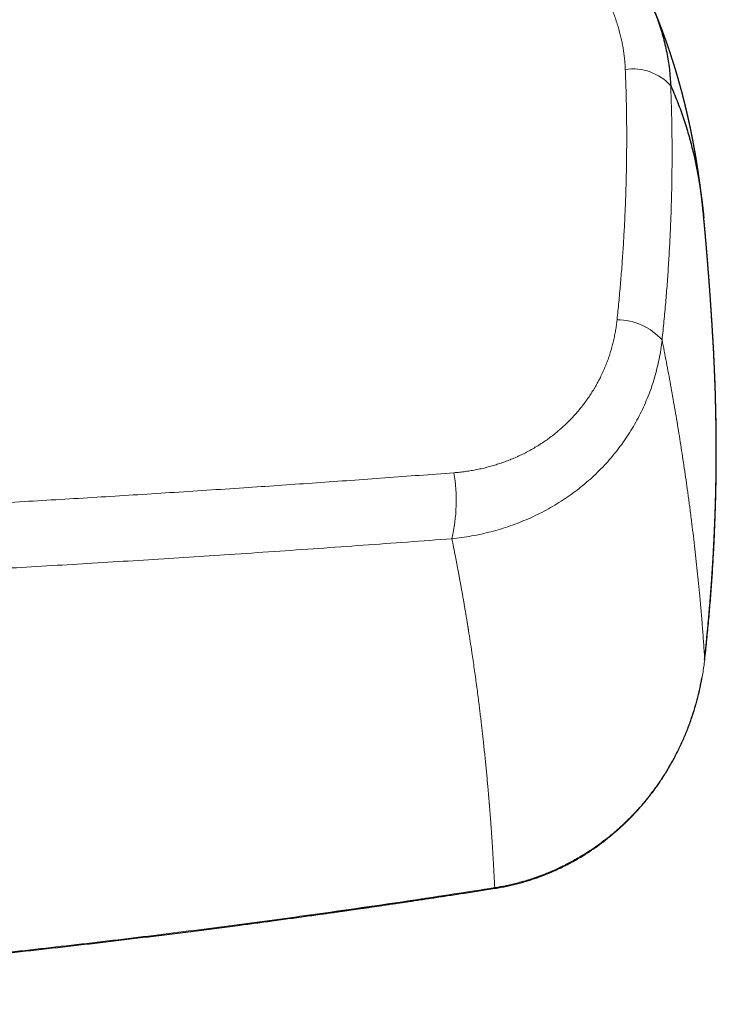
# Model space of a CAD drawing. Header units: millimetres. Extents: x 8 to 736, y 12 to 488.
# Tile 38 of 58: x 442 to 478, y 405 to 456. Entities that reach past the tile are written whole.
import ezdxf

# ---------------------------------------------------------------- set-up
doc = ezdxf.new("R2010")
doc.units = ezdxf.units.MM

msp = doc.modelspace()

# ---------------------------------------------------------------- linework, layer by layer
at = {"color": 7, "linetype": 'Continuous', "lineweight": 30}
msp.add_line((477.371, 446.081), (477.371, 446.08), dxfattribs=at)
at = {"color": 7, "linetype": 'Continuous', "lineweight": 30, "flags": 128}
msp.add_lwpolyline([(477.419, 422.96), (477.42, 422.96), (477.418, 422.96), (477.413, 422.96), (477.413, 422.96)], dxfattribs=at)
at = {"color": 252, "linetype": 'Continuous', "lineweight": 0, "flags": 128}
msp.add_lwpolyline([(466.432, 411.034), (466.435, 411.021), (466.437, 411.011), (466.439, 411.004), (466.44, 411), (466.441, 410.998), (466.441, 410.999)], dxfattribs=at)
at = {"color": 252, "linetype": 'Continuous', "lineweight": 0}
for centre, radius, start, end in [((473.654, 451.195), 2.679, 42.1815, 98.3417), ((472.806, 437.54), 3.209, 42.0573, 89.4974), ((455.626, 431.276), 8.792, 346.9555, 9.6031)]:
    msp.add_arc(centre, radius, start, end, dxfattribs=at)
for points, knots in [([(473.266, 453.846), (473.261, 453.936), (473.252, 454.116), (473.228, 454.386), (473.197, 454.656), (473.157, 454.925), (473.109, 455.195), (473.052, 455.463), (472.986, 455.738), (472.908, 456.02), (472.819, 456.308), (472.721, 456.594), (472.612, 456.878), (472.499, 457.151), (472.38, 457.412), (472.258, 457.662), (472.129, 457.908), (471.992, 458.151), (471.849, 458.39), (471.698, 458.627), (471.534, 458.868), (471.357, 459.112), (471.167, 459.358), (470.968, 459.599), (470.762, 459.833), (470.555, 460.054), (470.348, 460.262), (470.142, 460.458), (469.93, 460.649), (469.712, 460.834), (469.489, 461.014), (469.26, 461.188), (469.02, 461.361), (468.767, 461.531), (468.502, 461.7), (468.231, 461.861), (467.956, 462.014), (467.669, 462.162), (467.373, 462.305), (467.068, 462.441), (466.758, 462.568), (466.445, 462.685), (466.128, 462.793), (465.813, 462.89), (465.501, 462.975), (465.194, 463.051), (464.885, 463.117), (464.575, 463.174), (464.367, 463.205), (464.263, 463.221)], [0, 0, 0, 0, 0.020065, 0.040117, 0.060171, 0.080246, 0.100357, 0.120521, 0.140593, 0.162587, 0.18456, 0.206535, 0.228531, 0.250573, 0.270627, 0.290627, 0.31059, 0.330533, 0.350473, 0.370428, 0.390542, 0.412647, 0.434685, 0.456682, 0.478661, 0.500648, 0.520616, 0.540572, 0.560533, 0.580518, 0.600545, 0.620631, 0.640572, 0.662421, 0.684272, 0.706146, 0.728067, 0.750056, 0.773309, 0.796534, 0.819756, 0.843, 0.866292, 0.889703, 0.911776, 0.93382, 0.955858, 0.977911, 1, 1, 1, 1]), ([(472.834, 440.749), (472.865, 441.056), (472.928, 441.67), (473.011, 442.59), (473.085, 443.51), (473.149, 444.43), (473.204, 445.349), (473.25, 446.267), (473.286, 447.185), (473.314, 448.116), (473.332, 449.061), (473.339, 450.02), (473.337, 450.978), (473.324, 451.935), (473.301, 452.891), (473.277, 453.527), (473.266, 453.846)], [0, 0, 0, 0, 0.070062, 0.140098, 0.210112, 0.280108, 0.350091, 0.420065, 0.490032, 0.559998, 0.633298, 0.706605, 0.779924, 0.85326, 0.926617, 1, 1, 1, 1]), ([(475.64, 452.994), (475.65, 452.717), (475.67, 452.165), (475.692, 451.334), (475.706, 450.503), (475.712, 449.671), (475.71, 448.843), (475.701, 448.02), (475.685, 447.201), (475.661, 446.381), (475.627, 445.509), (475.583, 444.584), (475.525, 443.606), (475.457, 442.628), (475.379, 441.649), (475.29, 440.67), (475.222, 440.016), (475.188, 439.69)], [0, 0, 0, 0, 0.062763, 0.125506, 0.188232, 0.250945, 0.313646, 0.375221, 0.436791, 0.49836, 0.55993, 0.633233, 0.706546, 0.779875, 0.853223, 0.926597, 1, 1, 1, 1]), ([(464.294, 432.742), (464.396, 432.751), (464.599, 432.768), (464.902, 432.805), (465.203, 432.851), (465.502, 432.906), (465.799, 432.97), (466.087, 433.041), (466.366, 433.119), (466.637, 433.203), (466.904, 433.294), (467.168, 433.393), (467.435, 433.502), (467.703, 433.621), (467.972, 433.751), (468.235, 433.889), (468.493, 434.035), (468.747, 434.189), (468.992, 434.348), (469.226, 434.512), (469.451, 434.68), (469.669, 434.854), (469.882, 435.035), (470.093, 435.225), (470.302, 435.427), (470.507, 435.639), (470.705, 435.857), (470.895, 436.082), (471.078, 436.314), (471.249, 436.546), (471.409, 436.778), (471.558, 437.01), (471.699, 437.246), (471.834, 437.487), (471.963, 437.738), (472.086, 437.997), (472.203, 438.265), (472.311, 438.537), (472.41, 438.813), (472.5, 439.093), (472.58, 439.371), (472.649, 439.647), (472.708, 439.919), (472.759, 440.194), (472.802, 440.471), (472.823, 440.656), (472.834, 440.749)], [0, 0, 0, 0, 0.02346, 0.046881, 0.070283, 0.093689, 0.117121, 0.140532, 0.162533, 0.184497, 0.206442, 0.228387, 0.25035, 0.273731, 0.297043, 0.32031, 0.343555, 0.366799, 0.390221, 0.412334, 0.434395, 0.456426, 0.478446, 0.500474, 0.523879, 0.547246, 0.570601, 0.593966, 0.617367, 0.640686, 0.662583, 0.684463, 0.706344, 0.728246, 0.750188, 0.773444, 0.796665, 0.819876, 0.843097, 0.866352, 0.889725, 0.911777, 0.933811, 0.955847, 0.977904, 1, 1, 1, 1]), ([(464.19, 429.291), (464.364, 429.31), (464.711, 429.348), (465.227, 429.431), (465.739, 429.532), (466.245, 429.654), (466.745, 429.795), (467.238, 429.955), (467.724, 430.135), (468.201, 430.334), (468.67, 430.551), (469.128, 430.787), (469.576, 431.042), (470.012, 431.315), (470.436, 431.606), (470.848, 431.914), (471.245, 432.241), (471.628, 432.584), (471.995, 432.943), (472.345, 433.317), (472.676, 433.705), (472.989, 434.106), (473.284, 434.519), (473.559, 434.944), (473.815, 435.38), (474.051, 435.826), (474.267, 436.282), (474.463, 436.747), (474.638, 437.22), (474.792, 437.702), (474.925, 438.19), (475.036, 438.684), (475.126, 439.184), (475.168, 439.521), (475.188, 439.69)], [0, 0, 0, 0, 0.03103, 0.062059, 0.093091, 0.12413, 0.155179, 0.186241, 0.21732, 0.24842, 0.279544, 0.310698, 0.341887, 0.373119, 0.404403, 0.435747, 0.467165, 0.498669, 0.530181, 0.56162, 0.592999, 0.62433, 0.655623, 0.686887, 0.718133, 0.749369, 0.780604, 0.811847, 0.843106, 0.874391, 0.905712, 0.937079, 0.968504, 1, 1, 1, 1]), ([(475.188, 439.69), (475.226, 439.496), (475.303, 439.107), (475.415, 438.523), (475.525, 437.934), (475.634, 437.34), (475.741, 436.745), (475.844, 436.149), (475.946, 435.553), (476.045, 434.952), (476.142, 434.348), (476.237, 433.739), (476.33, 433.127), (476.42, 432.511), (476.486, 432.048), (476.529, 431.738), (476.551, 431.582), (476.572, 431.425), (476.593, 431.268), (476.614, 431.114), (476.634, 430.966), (476.679, 430.619), (476.745, 430.103), (476.829, 429.415), (476.906, 428.76), (476.979, 428.102), (477.049, 427.442), (477.115, 426.779), (477.181, 426.075), (477.247, 425.328), (477.31, 424.54), (477.368, 423.749), (477.402, 423.224), (477.419, 422.96)], [0, 0, 0, 0, 0.032325, 0.065075, 0.09825, 0.131849, 0.165872, 0.199698, 0.233932, 0.268572, 0.303619, 0.339072, 0.374929, 0.411191, 0.447858, 0.45714, 0.466448, 0.475781, 0.48514, 0.494524, 0.503418, 0.511612, 0.55699, 0.596474, 0.636343, 0.676597, 0.717236, 0.758258, 0.799664, 0.848954, 0.898774, 0.949123, 1, 1, 1, 1]), ([(415.748, 430.04), (416.39, 430.062), (417.674, 430.105), (419.603, 430.175), (421.536, 430.249), (423.475, 430.327), (425.419, 430.408), (427.367, 430.494), (429.338, 430.583), (431.332, 430.678), (433.348, 430.777), (435.139, 430.869), (436.705, 430.951), (437.99, 431.02), (438.881, 431.069), (439.378, 431.096), (439.532, 431.105), (439.687, 431.114), (439.842, 431.122), (439.997, 431.131), (440.731, 431.172), (442.047, 431.247), (443.947, 431.359), (445.853, 431.474), (447.766, 431.593), (449.686, 431.715), (451.612, 431.841), (453.492, 431.966), (455.323, 432.091), (457.107, 432.216), (458.896, 432.343), (460.691, 432.473), (462.491, 432.606), (463.692, 432.697), (464.294, 432.742)], [0, 0, 0, 0, 0.039269, 0.078661, 0.118177, 0.157818, 0.197585, 0.23748, 0.277504, 0.318731, 0.360097, 0.401603, 0.429074, 0.456608, 0.48089, 0.484073, 0.487257, 0.490442, 0.493628, 0.496815, 0.500002, 0.53898, 0.578131, 0.617456, 0.656957, 0.696635, 0.736492, 0.776528, 0.813387, 0.850399, 0.887565, 0.924887, 0.962365, 1, 1, 1, 1]), ([(403.518, 426.277), (404.237, 426.292), (405.674, 426.324), (407.829, 426.376), (409.982, 426.434), (412.132, 426.495), (414.269, 426.561), (416.39, 426.631), (418.497, 426.705), (420.603, 426.783), (422.72, 426.865), (424.851, 426.953), (426.993, 427.045), (429.134, 427.141), (431.273, 427.242), (433.41, 427.346), (435.546, 427.455), (437.679, 427.568), (439.811, 427.684), (441.941, 427.805), (444.068, 427.929), (446.194, 428.057), (448.319, 428.189), (450.441, 428.324), (452.632, 428.468), (454.892, 428.62), (457.22, 428.782), (459.546, 428.947), (461.87, 429.117), (463.417, 429.233), (464.19, 429.291)], [0, 0, 0, 0, 0.03521, 0.070403, 0.10558, 0.140743, 0.175893, 0.210403, 0.244903, 0.279394, 0.313877, 0.349056, 0.384229, 0.419397, 0.454562, 0.489724, 0.524885, 0.560045, 0.595206, 0.63037, 0.665537, 0.700708, 0.735885, 0.771068, 0.80626, 0.84498, 0.883713, 0.92246, 0.961222, 1, 1, 1, 1]), ([(464.19, 429.291), (464.202, 429.233), (464.227, 429.114), (464.263, 428.935), (464.299, 428.753), (464.336, 428.567), (464.373, 428.38), (464.409, 428.19), (464.446, 427.999), (464.483, 427.804), (464.521, 427.606), (464.559, 427.403), (464.597, 427.195), (464.636, 426.985), (464.675, 426.771), (464.713, 426.554), (464.752, 426.335), (464.791, 426.114), (464.83, 425.891), (464.868, 425.667), (464.907, 425.44), (464.943, 425.219), (464.979, 425.006), (465.004, 424.853), (465.02, 424.753), (465.027, 424.706), (465.035, 424.659), (465.043, 424.612), (465.05, 424.566), (465.057, 424.522), (465.092, 424.304), (465.153, 423.911), (465.254, 423.246), (465.365, 422.487), (465.482, 421.636), (465.563, 421.018), (465.612, 420.63), (465.631, 420.471), (465.651, 420.312), (465.67, 420.153), (465.69, 419.993), (465.709, 419.83), (465.734, 419.618), (465.764, 419.36), (465.798, 419.058), (465.833, 418.735), (465.87, 418.392), (465.908, 418.029), (465.945, 417.671), (465.98, 417.317), (466.013, 416.968), (466.045, 416.622), (466.075, 416.297), (466.102, 415.99), (466.125, 415.714), (466.141, 415.525), (466.149, 415.424), (466.151, 415.399), (466.153, 415.378), (466.155, 415.359), (466.156, 415.34), (466.158, 415.32), (466.161, 415.285), (466.165, 415.234), (466.17, 415.165), (466.176, 415.094), (466.182, 415.019), (466.188, 414.942), (466.194, 414.862), (466.2, 414.78), (466.207, 414.696), (466.214, 414.605), (466.221, 414.51), (466.228, 414.408), (466.236, 414.304), (466.244, 414.196), (466.252, 414.084), (466.26, 413.972), (466.268, 413.859), (466.275, 413.745), (466.283, 413.628), (466.291, 413.508), (466.299, 413.397), (466.305, 413.296), (466.311, 413.208), (466.317, 413.121), (466.322, 413.037), (466.327, 412.954), (466.332, 412.872), (466.338, 412.77), (466.346, 412.649), (466.354, 412.509), (466.362, 412.374), (466.369, 412.244), (466.376, 412.119), (466.383, 411.998), (466.389, 411.88), (466.395, 411.767), (466.401, 411.657), (466.407, 411.554), (466.412, 411.457), (466.416, 411.366), (466.421, 411.279), (466.425, 411.194), (466.429, 411.113), (466.431, 411.06), (466.432, 411.034)], [0, 0, 0, 0, 0.0091421, 0.0184568, 0.0279442, 0.0376042, 0.0474368, 0.057262, 0.0672536, 0.0774118, 0.0877365, 0.0984436, 0.1093242, 0.1203781, 0.1316054, 0.1430062, 0.1545803, 0.1663279, 0.1780089, 0.1898564, 0.2018704, 0.2140511, 0.2249079, 0.2358937, 0.2383777, 0.2408681, 0.243365, 0.2458685, 0.2483784, 0.2507609, 0.2528978, 0.2832507, 0.3136038, 0.359594, 0.4055855, 0.451579, 0.4602523, 0.4689258, 0.4775993, 0.4862729, 0.4949466, 0.5038422, 0.5130205, 0.52975, 0.5463535, 0.5628312, 0.5830832, 0.6031419, 0.6230072, 0.6426791, 0.6621578, 0.6814432, 0.7005355, 0.7168455, 0.7330119, 0.7471195, 0.7486961, 0.7501767, 0.7512342, 0.7523087, 0.7534003, 0.7545088, 0.7556344, 0.7593289, 0.7631957, 0.7672347, 0.7714459, 0.7758294, 0.7803022, 0.7849412, 0.7897463, 0.7947175, 0.8002724, 0.8060212, 0.8119636, 0.8180998, 0.8244298, 0.8309535, 0.8372819, 0.8437825, 0.8504554, 0.8573005, 0.8643179, 0.8694358, 0.8746416, 0.8795432, 0.8843552, 0.8891007, 0.8937795, 0.8983917, 0.9066744, 0.9147332, 0.9225681, 0.9299842, 0.9371879, 0.9441791, 0.9509579, 0.9575243, 0.9638782, 0.9700196, 0.9754627, 0.9807272, 0.9858132, 0.9907206, 0.9954496, 1, 1, 1, 1]), ([(477.419, 422.96), (477.388, 422.721), (477.327, 422.241), (477.19, 421.53), (477.019, 420.826), (476.813, 420.132), (476.571, 419.45), (476.296, 418.781), (475.987, 418.127), (475.644, 417.49), (475.269, 416.872), (474.862, 416.273), (474.423, 415.697), (473.953, 415.145), (473.452, 414.619), (472.923, 414.122), (472.367, 413.655), (471.786, 413.219), (471.181, 412.816), (470.585, 412.464), (470.001, 412.16), (469.434, 411.899), (468.855, 411.666), (468.264, 411.461), (467.663, 411.286), (467.052, 411.14), (466.639, 411.069), (466.432, 411.034)], [0, 0, 0, 0, 0.041614, 0.083202, 0.124767, 0.166312, 0.207839, 0.249351, 0.290854, 0.332352, 0.373856, 0.41538, 0.456941, 0.498562, 0.540222, 0.581886, 0.623558, 0.66524, 0.706936, 0.74865, 0.784425, 0.820224, 0.856057, 0.891934, 0.92787, 0.963884, 1, 1, 1, 1]), ([(466.432, 411.034), (465.718, 410.922), (464.288, 410.699), (462.143, 410.376), (459.996, 410.061), (457.849, 409.755), (455.714, 409.459), (453.591, 409.173), (451.479, 408.898), (449.367, 408.631), (447.24, 408.37), (445.098, 408.116), (442.94, 407.87), (440.782, 407.632), (438.622, 407.402), (436.462, 407.182), (434.301, 406.97), (432.139, 406.767), (429.977, 406.572), (427.813, 406.386), (425.649, 406.209), (423.484, 406.04), (421.318, 405.881), (419.152, 405.73), (416.912, 405.582), (414.599, 405.44), (412.213, 405.304), (409.826, 405.178), (407.438, 405.063), (405.845, 404.994), (405.049, 404.96)], [0, 0, 0, 0, 0.035167, 0.070325, 0.105476, 0.14062, 0.175758, 0.210262, 0.244762, 0.279256, 0.313747, 0.348938, 0.384126, 0.419311, 0.454494, 0.489676, 0.524857, 0.560038, 0.595219, 0.6304, 0.665584, 0.700769, 0.735956, 0.771147, 0.806341, 0.84506, 0.883784, 0.922515, 0.961254, 1, 1, 1, 1])]:
    msp.add_open_spline(points, degree=3, knots=knots, dxfattribs=at)
at = {"color": 7, "linetype": 'Continuous', "lineweight": 30}
for points, knots in [([(477.371, 446.083), (477.37, 446.092), (477.368, 446.11), (477.366, 446.133), (477.364, 446.154), (477.362, 446.17), (477.361, 446.184), (477.36, 446.196), (477.359, 446.207), (477.358, 446.217), (477.357, 446.227), (477.356, 446.239), (477.354, 446.253), (477.353, 446.266), (477.352, 446.278), (477.351, 446.288), (477.35, 446.298), (477.349, 446.31), (477.347, 446.326), (477.345, 446.344), (477.344, 446.364), (477.342, 446.381), (477.34, 446.397), (477.339, 446.411), (477.337, 446.426), (477.336, 446.441), (477.334, 446.455), (477.333, 446.468), (477.332, 446.479), (477.331, 446.489), (477.33, 446.498), (477.329, 446.508), (477.328, 446.519), (477.326, 446.533), (477.325, 446.547), (477.323, 446.561), (477.322, 446.572), (477.321, 446.582), (477.32, 446.592), (477.319, 446.603), (477.318, 446.617), (477.316, 446.632), (477.314, 446.649), (477.312, 446.666), (477.311, 446.682), (477.309, 446.697), (477.307, 446.712), (477.306, 446.729), (477.304, 446.746), (477.302, 446.763), (477.301, 446.776), (477.299, 446.787), (477.298, 446.798), (477.297, 446.811), (477.295, 446.826), (477.294, 446.84), (477.292, 446.853), (477.291, 446.863), (477.29, 446.872), (477.289, 446.883), (477.287, 446.895), (477.286, 446.909), (477.284, 446.925), (477.282, 446.939), (477.281, 446.955), (477.279, 446.972), (477.277, 446.989), (477.275, 447.008), (477.272, 447.027), (477.27, 447.047), (477.268, 447.066), (477.266, 447.083), (477.264, 447.097), (477.263, 447.11), (477.261, 447.122), (477.26, 447.134), (477.259, 447.146), (477.257, 447.159), (477.255, 447.174), (477.254, 447.189), (477.252, 447.202), (477.251, 447.215), (477.249, 447.227), (477.247, 447.24), (477.246, 447.255), (477.244, 447.27), (477.242, 447.285), (477.24, 447.299), (477.239, 447.311), (477.238, 447.32), (477.237, 447.329), (477.236, 447.339), (477.234, 447.351), (477.232, 447.365), (477.231, 447.38), (477.229, 447.395), (477.226, 447.414), (477.223, 447.438), (477.22, 447.469), (477.216, 447.5), (477.212, 447.531), (477.208, 447.558), (477.205, 447.583), (477.202, 447.606), (477.199, 447.627), (477.197, 447.647), (477.194, 447.667), (477.192, 447.688), (477.189, 447.709), (477.186, 447.731), (477.183, 447.751), (477.181, 447.77), (477.179, 447.787), (477.177, 447.803), (477.174, 447.82), (477.172, 447.838), (477.17, 447.855), (477.167, 447.871), (477.166, 447.884), (477.164, 447.894), (477.163, 447.905), (477.161, 447.917), (477.159, 447.933), (477.157, 447.949), (477.154, 447.967), (477.152, 447.985), (477.15, 448.002), (477.147, 448.019), (477.145, 448.036), (477.142, 448.055), (477.14, 448.074), (477.137, 448.093), (477.135, 448.11), (477.133, 448.124), (477.131, 448.135), (477.13, 448.144), (477.128, 448.154), (477.127, 448.165), (477.125, 448.18), (477.122, 448.198), (477.12, 448.215), (477.117, 448.231), (477.115, 448.246), (477.113, 448.262), (477.111, 448.278), (477.108, 448.294), (477.106, 448.309), (477.104, 448.323), (477.103, 448.334), (477.101, 448.344), (477.1, 448.352), (477.098, 448.362), (477.097, 448.374), (477.095, 448.389), (477.092, 448.404), (477.09, 448.423), (477.086, 448.445), (477.083, 448.47), (477.079, 448.496), (477.075, 448.523), (477.071, 448.549), (477.067, 448.573), (477.064, 448.595), (477.061, 448.615), (477.058, 448.635), (477.055, 448.654), (477.052, 448.674), (477.049, 448.69), (477.047, 448.703), (477.046, 448.714), (477.044, 448.727), (477.041, 448.741), (477.039, 448.756), (477.037, 448.771), (477.035, 448.783), (477.033, 448.793), (477.032, 448.801), (477.031, 448.81), (477.029, 448.819), (477.027, 448.831), (477.025, 448.845), (477.023, 448.86), (477.02, 448.875), (477.018, 448.889), (477.016, 448.902), (477.014, 448.916), (477.011, 448.931), (477.009, 448.948), (477.006, 448.965), (477.003, 448.985), (476.999, 449.005), (476.996, 449.025), (476.993, 449.045), (476.99, 449.064), (476.987, 449.083), (476.983, 449.103), (476.98, 449.121), (476.978, 449.137), (476.975, 449.153), (476.972, 449.17), (476.969, 449.189), (476.966, 449.21), (476.962, 449.23), (476.959, 449.248), (476.956, 449.265), (476.954, 449.281), (476.951, 449.297), (476.948, 449.314), (476.945, 449.33), (476.943, 449.345), (476.941, 449.357), (476.939, 449.366), (476.937, 449.375), (476.936, 449.386), (476.933, 449.399), (476.93, 449.416), (476.927, 449.437), (476.923, 449.458), (476.92, 449.476), (476.916, 449.496), (476.912, 449.52), (476.908, 449.544), (476.904, 449.566), (476.901, 449.585), (476.897, 449.605), (476.893, 449.627), (476.889, 449.651), (476.885, 449.674), (476.881, 449.694), (476.878, 449.712), (476.875, 449.731), (476.871, 449.752), (476.868, 449.771), (476.865, 449.787), (476.863, 449.798), (476.861, 449.808), (476.859, 449.816), (476.858, 449.825), (476.856, 449.836), (476.853, 449.849), (476.85, 449.865), (476.847, 449.882), (476.844, 449.9), (476.841, 449.915), (476.838, 449.929), (476.836, 449.943), (476.833, 449.957), (476.827, 449.991), (476.82, 450.025), (476.814, 450.06), (476.811, 450.077), (476.807, 450.095), (476.804, 450.112), (476.801, 450.128), (476.798, 450.141), (476.796, 450.151), (476.795, 450.16), (476.793, 450.17), (476.79, 450.182), (476.788, 450.195), (476.785, 450.211), (476.781, 450.228), (476.778, 450.245), (476.775, 450.26), (476.772, 450.275), (476.769, 450.292), (476.765, 450.31), (476.761, 450.331), (476.757, 450.351), (476.753, 450.372), (476.749, 450.391), (476.745, 450.411), (476.741, 450.434), (476.736, 450.459), (476.732, 450.48), (476.728, 450.495), (476.726, 450.507), (476.723, 450.521), (476.72, 450.537), (476.716, 450.555), (476.713, 450.572), (476.71, 450.586), (476.708, 450.597), (476.706, 450.607), (476.703, 450.618), (476.701, 450.631), (476.697, 450.648), (476.694, 450.666), (476.69, 450.686), (476.686, 450.703), (476.683, 450.72), (476.679, 450.739), (476.674, 450.76), (476.669, 450.782), (476.665, 450.804), (476.661, 450.823), (476.657, 450.84), (476.655, 450.853), (476.652, 450.865), (476.649, 450.878), (476.646, 450.895), (476.642, 450.913), (476.638, 450.93), (476.635, 450.944), (476.632, 450.957), (476.63, 450.97), (476.627, 450.984), (476.623, 450.999), (476.62, 451.014), (476.617, 451.027), (476.615, 451.038), (476.613, 451.047), (476.611, 451.056), (476.609, 451.066), (476.606, 451.078), (476.603, 451.092), (476.6, 451.108), (476.596, 451.124), (476.593, 451.14), (476.589, 451.157), (476.586, 451.173), (476.582, 451.19), (476.578, 451.207), (476.574, 451.224), (476.571, 451.239), (476.568, 451.253), (476.565, 451.267), (476.561, 451.282), (476.557, 451.299), (476.553, 451.317), (476.549, 451.335), (476.546, 451.351), (476.543, 451.364), (476.54, 451.375), (476.538, 451.384), (476.536, 451.393), (476.534, 451.404), (476.531, 451.418), (476.527, 451.434), (476.523, 451.45), (476.52, 451.465), (476.517, 451.479), (476.514, 451.492), (476.511, 451.505), (476.507, 451.519), (476.504, 451.535), (476.5, 451.55), (476.497, 451.564), (476.494, 451.576), (476.492, 451.587), (476.489, 451.599), (476.486, 451.612), (476.482, 451.626), (476.479, 451.639), (476.477, 451.651), (476.474, 451.661), (476.472, 451.67), (476.47, 451.681), (476.467, 451.694), (476.463, 451.708), (476.46, 451.722), (476.457, 451.735), (476.454, 451.749), (476.45, 451.763), (476.447, 451.778), (476.443, 451.792), (476.44, 451.807), (476.436, 451.822), (476.432, 451.838), (476.428, 451.857), (476.422, 451.879), (476.416, 451.904), (476.411, 451.928), (476.405, 451.949), (476.401, 451.969), (476.396, 451.986), (476.392, 452.002), (476.389, 452.017), (476.386, 452.03), (476.382, 452.044), (476.378, 452.06), (476.374, 452.079), (476.368, 452.1), (476.363, 452.121), (476.358, 452.14), (476.354, 452.156), (476.351, 452.17), (476.348, 452.183), (476.343, 452.202), (476.336, 452.228), (476.329, 452.258), (476.321, 452.288), (476.314, 452.315), (476.308, 452.342), (476.301, 452.367), (476.295, 452.39), (476.289, 452.413), (476.283, 452.437), (476.277, 452.461), (476.271, 452.486), (476.264, 452.511), (476.257, 452.538), (476.249, 452.568), (476.241, 452.6), (476.232, 452.633), (476.224, 452.663), (476.217, 452.689), (476.212, 452.71), (476.207, 452.729), (476.202, 452.747), (476.197, 452.765), (476.192, 452.782), (476.187, 452.8), (476.183, 452.817), (476.178, 452.836), (476.172, 452.856), (476.166, 452.878), (476.16, 452.902), (476.153, 452.928), (476.145, 452.956), (476.137, 452.985), (476.129, 453.016), (476.121, 453.043), (476.114, 453.069), (476.108, 453.091), (476.102, 453.112), (476.096, 453.132), (476.091, 453.151), (476.085, 453.171), (476.079, 453.195), (476.071, 453.223), (476.061, 453.255), (476.052, 453.287), (476.044, 453.318), (476.035, 453.346), (476.028, 453.373), (476.021, 453.397), (476.014, 453.42), (476.008, 453.441), (476.002, 453.463), (475.995, 453.486), (475.988, 453.51), (475.981, 453.536), (475.973, 453.563), (475.964, 453.593), (475.954, 453.625), (475.945, 453.656), (475.936, 453.686), (475.928, 453.714), (475.919, 453.742), (475.91, 453.773), (475.9, 453.805), (475.89, 453.84), (475.88, 453.874), (475.869, 453.907), (475.86, 453.938), (475.851, 453.967), (475.842, 453.997), (475.832, 454.029), (475.821, 454.064), (475.81, 454.099), (475.799, 454.136), (475.788, 454.171), (475.777, 454.205), (475.767, 454.236), (475.757, 454.267), (475.748, 454.296), (475.74, 454.323), (475.731, 454.348), (475.723, 454.376), (475.713, 454.407), (475.701, 454.442), (475.69, 454.478), (475.678, 454.514), (475.667, 454.549), (475.656, 454.58), (475.647, 454.61), (475.637, 454.638), (475.629, 454.664), (475.62, 454.689), (475.612, 454.714), (475.603, 454.74), (475.594, 454.768), (475.584, 454.797), (475.574, 454.827), (475.563, 454.861), (475.55, 454.897), (475.538, 454.934), (475.526, 454.969), (475.515, 455.001), (475.505, 455.031), (475.494, 455.061), (475.484, 455.091), (475.474, 455.12), (475.464, 455.149), (475.454, 455.178), (475.443, 455.208), (475.432, 455.239), (475.421, 455.272), (475.409, 455.305), (475.397, 455.339), (475.387, 455.368), (475.378, 455.393), (475.37, 455.414), (475.363, 455.435), (475.355, 455.456), (475.347, 455.479), (475.338, 455.504), (475.328, 455.53), (475.318, 455.558), (475.307, 455.588), (475.296, 455.618), (475.286, 455.646), (475.277, 455.672), (475.267, 455.696), (475.259, 455.72), (475.251, 455.741), (475.244, 455.76), (475.238, 455.775), (475.232, 455.791), (475.226, 455.809), (475.218, 455.83), (475.21, 455.852), (475.201, 455.876), (475.19, 455.903), (475.179, 455.933), (475.168, 455.964), (475.157, 455.99), (475.148, 456.014), (475.139, 456.038), (475.13, 456.062), (475.121, 456.086), (475.111, 456.112), (475.1, 456.141), (475.088, 456.171), (475.076, 456.203), (475.062, 456.238), (475.049, 456.273), (475.035, 456.307), (475.023, 456.339), (475.011, 456.37), (474.999, 456.399), (474.987, 456.428), (474.976, 456.458), (474.964, 456.487), (474.953, 456.515), (474.941, 456.544), (474.929, 456.574), (474.917, 456.605), (474.905, 456.634), (474.893, 456.662), (474.883, 456.688), (474.873, 456.711), (474.864, 456.734), (474.854, 456.758), (474.845, 456.781), (474.836, 456.803), (474.826, 456.827), (474.815, 456.852), (474.804, 456.879), (474.793, 456.906), (474.782, 456.934), (474.77, 456.961), (474.759, 456.988), (474.748, 457.015), (474.736, 457.041), (474.725, 457.067), (474.715, 457.093), (474.704, 457.119), (474.692, 457.145), (474.681, 457.172), (474.669, 457.2), (474.657, 457.228), (474.645, 457.256), (474.634, 457.282), (474.622, 457.308), (474.611, 457.334), (474.601, 457.358), (474.591, 457.38), (474.582, 457.401), (474.572, 457.423), (474.563, 457.444), (474.555, 457.463), (474.548, 457.478), (474.543, 457.49), (474.537, 457.504), (474.53, 457.519), (474.522, 457.536), (474.514, 457.554), (474.505, 457.574), (474.499, 457.589), (474.496, 457.596)], [0, 0, 0, 0, 0.00184, 0.003524, 0.005051, 0.006424, 0.007629, 0.008656, 0.009506, 0.01027, 0.011116, 0.01213, 0.013311, 0.014489, 0.015488, 0.016307, 0.016952, 0.017972, 0.019301, 0.020938, 0.022624, 0.024111, 0.025376, 0.026481, 0.027702, 0.0291, 0.030227, 0.031335, 0.0323, 0.033121, 0.033804, 0.034554, 0.03547, 0.036672, 0.038012, 0.039175, 0.04012, 0.040851, 0.041613, 0.042565, 0.043707, 0.045038, 0.046366, 0.047919, 0.04926, 0.050422, 0.051665, 0.053092, 0.054681, 0.056104, 0.057246, 0.057989, 0.058884, 0.059982, 0.061282, 0.062557, 0.063615, 0.064454, 0.06515, 0.066004, 0.067049, 0.06826, 0.069606, 0.070871, 0.072029, 0.07358, 0.074975, 0.076506, 0.078186, 0.079886, 0.081571, 0.082884, 0.084114, 0.085222, 0.086209, 0.087092, 0.088124, 0.089255, 0.090559, 0.091821, 0.092958, 0.093973, 0.095001, 0.096085, 0.097279, 0.098583, 0.099944, 0.101129, 0.102113, 0.102895, 0.103546, 0.104365, 0.105385, 0.106583, 0.107928, 0.109194, 0.110354, 0.112643, 0.115159, 0.11817, 0.120718, 0.122835, 0.124967, 0.127112, 0.128712, 0.130306, 0.131977, 0.13374, 0.135714, 0.13743, 0.139211, 0.140783, 0.14213, 0.143553, 0.144904, 0.146407, 0.147991, 0.149338, 0.150411, 0.151214, 0.152035, 0.153101, 0.154412, 0.155915, 0.157326, 0.158946, 0.160344, 0.161696, 0.163187, 0.164791, 0.166405, 0.168017, 0.169609, 0.170634, 0.17156, 0.172387, 0.173116, 0.173918, 0.175249, 0.176881, 0.178449, 0.179752, 0.180928, 0.182245, 0.183735, 0.185027, 0.186357, 0.18751, 0.188468, 0.189246, 0.1899, 0.190727, 0.191756, 0.192987, 0.194359, 0.195642, 0.197865, 0.199777, 0.202031, 0.204492, 0.206726, 0.208733, 0.210567, 0.212253, 0.213838, 0.215567, 0.21723, 0.218782, 0.219596, 0.22054, 0.221621, 0.222839, 0.224193, 0.225543, 0.226551, 0.227349, 0.227973, 0.228669, 0.229488, 0.230431, 0.231699, 0.233039, 0.234275, 0.235405, 0.236611, 0.237711, 0.238956, 0.240388, 0.241951, 0.243408, 0.245378, 0.247074, 0.248717, 0.250342, 0.251969, 0.253617, 0.255265, 0.256548, 0.257829, 0.259255, 0.260895, 0.262749, 0.264531, 0.266042, 0.267347, 0.268808, 0.270128, 0.271582, 0.27306, 0.274331, 0.275387, 0.276066, 0.276758, 0.277659, 0.278772, 0.280045, 0.282167, 0.283942, 0.285412, 0.286855, 0.289167, 0.291455, 0.293061, 0.294685, 0.296334, 0.298205, 0.300395, 0.302369, 0.304081, 0.305513, 0.307053, 0.308837, 0.310846, 0.311954, 0.312926, 0.313761, 0.314461, 0.315146, 0.316039, 0.317145, 0.31842, 0.320146, 0.321657, 0.322954, 0.324112, 0.325268, 0.326426, 0.327586, 0.333978, 0.335196, 0.336632, 0.338303, 0.33978, 0.341194, 0.34231, 0.343057, 0.343776, 0.344645, 0.345663, 0.34683, 0.348091, 0.349707, 0.351143, 0.3524, 0.35364, 0.355081, 0.356715, 0.358316, 0.360301, 0.362043, 0.363658, 0.365183, 0.36722, 0.369485, 0.371626, 0.372559, 0.373531, 0.374713, 0.376107, 0.377715, 0.379237, 0.380465, 0.381378, 0.382138, 0.383067, 0.384173, 0.385457, 0.387313, 0.388966, 0.390409, 0.391701, 0.39341, 0.395331, 0.397238, 0.399071, 0.400799, 0.402304, 0.403295, 0.40421, 0.40537, 0.406821, 0.408474, 0.409928, 0.411182, 0.412173, 0.413274, 0.414486, 0.415808, 0.417159, 0.41832, 0.41928, 0.420038, 0.420698, 0.421543, 0.422589, 0.423837, 0.425209, 0.426484, 0.428057, 0.42942, 0.430733, 0.432196, 0.433803, 0.435252, 0.436489, 0.437662, 0.438901, 0.440181, 0.441568, 0.443149, 0.444928, 0.44621, 0.447353, 0.448283, 0.449002, 0.449734, 0.450615, 0.451845, 0.45328, 0.454716, 0.456008, 0.457242, 0.458308, 0.459381, 0.460608, 0.461988, 0.463442, 0.464621, 0.465591, 0.466416, 0.467436, 0.4687, 0.469928, 0.471086, 0.472089, 0.472937, 0.47368, 0.474605, 0.475688, 0.476967, 0.478225, 0.479368, 0.480398, 0.481826, 0.483052, 0.484292, 0.485554, 0.486849, 0.48823, 0.489703, 0.491816, 0.493985, 0.496046, 0.498026, 0.499526, 0.501117, 0.502553, 0.503769, 0.504865, 0.506018, 0.507456, 0.509019, 0.510806, 0.512825, 0.514455, 0.515847, 0.517004, 0.518134, 0.519349, 0.521979, 0.524879, 0.527227, 0.529679, 0.532008, 0.53416, 0.536146, 0.538053, 0.540223, 0.542329, 0.54443, 0.546574, 0.54897, 0.551597, 0.554378, 0.557261, 0.560156, 0.562197, 0.56401, 0.565632, 0.567211, 0.568762, 0.570288, 0.571813, 0.573341, 0.574883, 0.576613, 0.578555, 0.580739, 0.583007, 0.585243, 0.588091, 0.59075, 0.593133, 0.595293, 0.597433, 0.599115, 0.600804, 0.602502, 0.604218, 0.606083, 0.608741, 0.611646, 0.614464, 0.617148, 0.619665, 0.621989, 0.624151, 0.626028, 0.627908, 0.629837, 0.631828, 0.633896, 0.636134, 0.638556, 0.64109, 0.644092, 0.646867, 0.649464, 0.651902, 0.654261, 0.656945, 0.659771, 0.662795, 0.666088, 0.668883, 0.671628, 0.67416, 0.676496, 0.679661, 0.682677, 0.685686, 0.688882, 0.692369, 0.69505, 0.697893, 0.70068, 0.703232, 0.705575, 0.707828, 0.710005, 0.712954, 0.715951, 0.719205, 0.722744, 0.725503, 0.728354, 0.731016, 0.733455, 0.735755, 0.737973, 0.740124, 0.742485, 0.744884, 0.747428, 0.750128, 0.75303, 0.756496, 0.759823, 0.762869, 0.765715, 0.768399, 0.771032, 0.773685, 0.776449, 0.778797, 0.781336, 0.784086, 0.786896, 0.789575, 0.792875, 0.795905, 0.798723, 0.8006, 0.80248, 0.804369, 0.806268, 0.808249, 0.810437, 0.812835, 0.815319, 0.818106, 0.820826, 0.823347, 0.825634, 0.827781, 0.829926, 0.832043, 0.833454, 0.834829, 0.836222, 0.837824, 0.839652, 0.841705, 0.843868, 0.84603, 0.849144, 0.851911, 0.854245, 0.856322, 0.858429, 0.860568, 0.862714, 0.865092, 0.867641, 0.870394, 0.873303, 0.87634, 0.879702, 0.882786, 0.885645, 0.888368, 0.891004, 0.893639, 0.896305, 0.899021, 0.901409, 0.904037, 0.906835, 0.909611, 0.912346, 0.91491, 0.917239, 0.919241, 0.921332, 0.923502, 0.925597, 0.927598, 0.929705, 0.931994, 0.934441, 0.936942, 0.939483, 0.94199, 0.944326, 0.946863, 0.949284, 0.951639, 0.953958, 0.956319, 0.958698, 0.96111, 0.963637, 0.966439, 0.96882, 0.971225, 0.973625, 0.975993, 0.978193, 0.980206, 0.982092, 0.984053, 0.986098, 0.988093, 0.98915, 0.990181, 0.991407, 0.992963, 0.994417, 0.996074, 0.997935, 1, 1, 1, 1]), ([(474.66, 457.19), (474.765, 456.937), (474.983, 456.409), (475.239, 455.585), (475.442, 454.729), (475.583, 453.864), (475.621, 453.284), (475.64, 452.994)], [0, 0, 0, 0, 0.188411, 0.391629, 0.594625, 0.797403, 1, 1, 1, 1]), ([(475.64, 452.994), (475.697, 452.863), (475.812, 452.603), (475.974, 452.203), (476.129, 451.796), (476.276, 451.381), (476.415, 450.96), (476.54, 450.548), (476.653, 450.147), (476.755, 449.758), (476.842, 449.398), (476.899, 449.142), (476.927, 449.015), (476.933, 448.984), (476.935, 448.974), (476.937, 448.965), (476.939, 448.955), (476.941, 448.946), (476.945, 448.926), (476.952, 448.896), (476.962, 448.848), (476.973, 448.794), (476.985, 448.733), (476.998, 448.67), (477.011, 448.605), (477.024, 448.538), (477.037, 448.466), (477.052, 448.39), (477.066, 448.31), (477.081, 448.227), (477.097, 448.141), (477.11, 448.061), (477.123, 447.987), (477.134, 447.919), (477.143, 447.868), (477.148, 447.835), (477.151, 447.817), (477.154, 447.797), (477.157, 447.776), (477.161, 447.755), (477.166, 447.725), (477.172, 447.686), (477.18, 447.632), (477.189, 447.571), (477.199, 447.506), (477.208, 447.442), (477.217, 447.381), (477.226, 447.322), (477.234, 447.265), (477.241, 447.212), (477.248, 447.163), (477.254, 447.117), (477.26, 447.073), (477.265, 447.031), (477.27, 446.991), (477.275, 446.952), (477.28, 446.914), (477.284, 446.877), (477.289, 446.843), (477.293, 446.811), (477.296, 446.781), (477.299, 446.754), (477.302, 446.729), (477.305, 446.706), (477.307, 446.686), (477.309, 446.672), (477.31, 446.665), (477.31, 446.664), (477.31, 446.662), (477.31, 446.66), (477.311, 446.658), (477.311, 446.655), (477.312, 446.642), (477.316, 446.612), (477.323, 446.55), (477.332, 446.465), (477.343, 446.367), (477.352, 446.27), (477.362, 446.176), (477.368, 446.114), (477.371, 446.083)], [0, 0, 0, 0, 0.0644318, 0.1288772, 0.1933368, 0.2578108, 0.3222999, 0.3868046, 0.4435821, 0.5003724, 0.557176, 0.599174, 0.6095234, 0.6108787, 0.612234, 0.6135892, 0.6149445, 0.6162998, 0.6175105, 0.6232862, 0.629209, 0.6374553, 0.6459707, 0.6547551, 0.6638086, 0.6731312, 0.6827229, 0.6934697, 0.7045353, 0.7159197, 0.7276231, 0.7396454, 0.7486645, 0.7578551, 0.7672172, 0.7692999, 0.7714505, 0.7743329, 0.7771891, 0.7800191, 0.7828229, 0.7893279, 0.7956871, 0.8048057, 0.8136068, 0.8220904, 0.8302564, 0.8381049, 0.8456359, 0.8528493, 0.8591827, 0.8652492, 0.8710488, 0.8765816, 0.8818476, 0.8868466, 0.8919958, 0.8968273, 0.9013412, 0.9055375, 0.9094161, 0.9129771, 0.9162205, 0.9192198, 0.9218844, 0.924214, 0.9244405, 0.9246632, 0.9248822, 0.9250975, 0.925309, 0.9256201, 0.9263569, 0.9303962, 0.9375537, 0.9505708, 0.9633458, 0.9758788, 0.9881697, 1, 1, 1, 1]), ([(477.863, 439.542), (477.862, 439.545), (477.862, 439.551), (477.861, 439.562), (477.861, 439.574), (477.86, 439.587), (477.859, 439.603), (477.858, 439.62), (477.857, 439.642), (477.855, 439.667), (477.854, 439.691), (477.853, 439.713), (477.852, 439.731), (477.851, 439.748), (477.85, 439.767), (477.848, 439.791), (477.847, 439.816), (477.845, 439.84), (477.844, 439.859), (477.843, 439.877), (477.842, 439.896), (477.841, 439.916), (477.84, 439.936), (477.839, 439.956), (477.838, 439.972), (477.837, 439.986), (477.836, 440.001), (477.835, 440.019), (477.834, 440.038), (477.833, 440.056), (477.832, 440.072), (477.831, 440.087), (477.83, 440.1), (477.829, 440.113), (477.828, 440.128), (477.827, 440.147), (477.826, 440.169), (477.825, 440.19), (477.824, 440.207), (477.823, 440.221), (477.822, 440.235), (477.821, 440.253), (477.819, 440.274), (477.818, 440.3), (477.816, 440.326), (477.814, 440.355), (477.813, 440.385), (477.81, 440.424), (477.808, 440.465), (477.805, 440.51), (477.802, 440.555), (477.8, 440.592), (477.798, 440.62), (477.797, 440.635), (477.796, 440.651), (477.795, 440.669), (477.794, 440.689), (477.792, 440.709), (477.791, 440.726), (477.79, 440.742), (477.789, 440.756), (477.788, 440.772), (477.787, 440.791), (477.786, 440.813), (477.784, 440.835), (477.783, 440.852), (477.782, 440.867), (477.781, 440.882), (477.78, 440.899), (477.779, 440.919), (477.778, 440.941), (477.776, 440.964), (477.775, 440.985), (477.774, 441.001), (477.773, 441.014), (477.772, 441.026), (477.771, 441.036), (477.771, 441.046), (477.77, 441.057), (477.769, 441.069), (477.768, 441.085), (477.767, 441.103), (477.766, 441.119), (477.765, 441.133), (477.764, 441.146), (477.763, 441.161), (477.762, 441.178), (477.761, 441.198), (477.759, 441.22), (477.758, 441.242), (477.757, 441.26), (477.756, 441.277), (477.754, 441.295), (477.753, 441.315), (477.751, 441.337), (477.75, 441.357), (477.749, 441.375), (477.748, 441.391), (477.747, 441.409), (477.745, 441.428), (477.744, 441.449), (477.743, 441.47), (477.741, 441.488), (477.74, 441.503), (477.739, 441.519), (477.738, 441.536), (477.737, 441.557), (477.735, 441.581), (477.733, 441.605), (477.732, 441.628), (477.73, 441.647), (477.729, 441.664), (477.728, 441.68), (477.727, 441.699), (477.725, 441.732), (477.722, 441.776), (477.718, 441.835), (477.714, 441.892), (477.709, 441.951), (477.706, 442.004), (477.702, 442.061), (477.698, 442.118), (477.693, 442.176), (477.69, 442.23), (477.686, 442.28), (477.682, 442.332), (477.679, 442.381), (477.676, 442.422), (477.673, 442.452), (477.672, 442.475), (477.67, 442.498), (477.669, 442.519), (477.667, 442.537), (477.666, 442.552), (477.665, 442.564), (477.664, 442.574), (477.664, 442.586), (477.663, 442.6), (477.661, 442.617), (477.66, 442.636), (477.659, 442.653), (477.658, 442.667), (477.657, 442.68), (477.656, 442.693), (477.655, 442.708), (477.653, 442.724), (477.652, 442.741), (477.651, 442.757), (477.65, 442.771), (477.649, 442.784), (477.648, 442.796), (477.647, 442.808), (477.646, 442.827), (477.644, 442.85), (477.642, 442.873), (477.641, 442.891), (477.64, 442.907), (477.638, 442.924), (477.637, 442.944), (477.635, 442.974), (477.632, 443.011), (477.629, 443.049), (477.626, 443.084), (477.623, 443.12), (477.621, 443.154), (477.619, 443.183), (477.617, 443.208), (477.615, 443.233), (477.613, 443.258), (477.611, 443.28), (477.609, 443.303), (477.607, 443.33), (477.605, 443.358), (477.603, 443.384), (477.601, 443.405), (477.6, 443.422), (477.599, 443.436), (477.598, 443.45), (477.597, 443.465), (477.595, 443.485), (477.593, 443.507), (477.592, 443.528), (477.59, 443.544), (477.589, 443.559), (477.588, 443.575), (477.586, 443.594), (477.585, 443.613), (477.583, 443.631), (477.582, 443.647), (477.581, 443.661), (477.58, 443.675), (477.579, 443.692), (477.577, 443.713), (477.575, 443.737), (477.573, 443.761), (477.571, 443.781), (477.57, 443.798), (477.569, 443.813), (477.568, 443.827), (477.566, 443.842), (477.565, 443.861), (477.563, 443.882), (477.562, 443.901), (477.56, 443.919), (477.559, 443.939), (477.557, 443.962), (477.555, 443.988), (477.553, 444.012), (477.551, 444.032), (477.55, 444.048), (477.548, 444.063), (477.547, 444.082), (477.545, 444.101), (477.544, 444.118), (477.543, 444.134), (477.541, 444.15), (477.54, 444.171), (477.537, 444.196), (477.535, 444.225), (477.533, 444.254), (477.531, 444.278), (477.529, 444.298), (477.527, 444.319), (477.525, 444.343), (477.523, 444.369), (477.521, 444.391), (477.52, 444.41), (477.518, 444.427), (477.516, 444.447), (477.514, 444.47), (477.512, 444.494), (477.511, 444.515), (477.509, 444.534), (477.508, 444.55), (477.507, 444.563), (477.505, 444.576), (477.504, 444.592), (477.502, 444.611), (477.501, 444.63), (477.499, 444.648), (477.498, 444.664), (477.496, 444.682), (477.495, 444.703), (477.493, 444.726), (477.491, 444.748), (477.489, 444.766), (477.488, 444.782), (477.487, 444.797), (477.485, 444.816), (477.483, 444.837), (477.481, 444.858), (477.48, 444.876), (477.478, 444.892), (477.477, 444.906), (477.476, 444.919), (477.475, 444.931), (477.474, 444.943), (477.472, 444.959), (477.471, 444.977), (477.469, 444.996), (477.468, 445.011), (477.467, 445.024), (477.465, 445.041), (477.463, 445.065), (477.461, 445.093), (477.458, 445.121), (477.456, 445.148), (477.453, 445.178), (477.451, 445.208), (477.448, 445.234), (477.447, 445.253), (477.445, 445.269), (477.444, 445.284), (477.442, 445.299), (477.441, 445.315), (477.439, 445.333), (477.438, 445.352), (477.436, 445.369), (477.435, 445.383), (477.434, 445.396), (477.432, 445.41), (477.431, 445.428), (477.429, 445.447), (477.428, 445.464), (477.426, 445.479), (477.425, 445.493), (477.424, 445.508), (477.422, 445.525), (477.42, 445.545), (477.418, 445.567), (477.416, 445.59), (477.414, 445.611), (477.413, 445.628), (477.411, 445.644), (477.41, 445.661), (477.408, 445.679), (477.406, 445.698), (477.405, 445.715), (477.403, 445.731), (477.402, 445.744), (477.401, 445.757), (477.4, 445.772), (477.398, 445.791), (477.396, 445.814), (477.394, 445.836), (477.392, 445.855), (477.39, 445.871), (477.389, 445.885), (477.388, 445.897), (477.387, 445.908), (477.386, 445.922), (477.384, 445.939), (477.382, 445.957), (477.381, 445.974), (477.38, 445.988), (477.378, 446.001), (477.377, 446.016), (477.375, 446.033), (477.374, 446.05), (477.372, 446.066), (477.371, 446.076), (477.371, 446.08)], [0, 0, 0, 0, 0.001391, 0.003105, 0.004992, 0.007069, 0.009351, 0.012082, 0.015357, 0.019621, 0.023555, 0.026805, 0.029598, 0.032166, 0.034757, 0.038447, 0.043179, 0.046756, 0.049311, 0.05206, 0.055152, 0.058124, 0.061567, 0.064665, 0.067121, 0.069068, 0.071373, 0.0742, 0.077388, 0.080101, 0.082633, 0.084934, 0.086985, 0.088795, 0.090954, 0.093809, 0.09782, 0.101156, 0.103547, 0.105617, 0.107821, 0.110194, 0.113655, 0.117935, 0.122222, 0.125878, 0.131416, 0.136091, 0.143925, 0.150602, 0.156973, 0.164992, 0.167665, 0.169705, 0.17209, 0.175025, 0.178296, 0.181392, 0.184103, 0.186506, 0.188593, 0.190729, 0.193673, 0.197605, 0.201032, 0.203527, 0.205629, 0.207982, 0.210604, 0.213602, 0.217217, 0.220954, 0.224135, 0.226755, 0.228596, 0.230318, 0.231926, 0.233421, 0.234902, 0.236921, 0.239397, 0.242339, 0.244956, 0.247066, 0.248682, 0.251041, 0.253736, 0.256793, 0.260283, 0.263869, 0.266709, 0.268903, 0.27153, 0.27499, 0.278467, 0.281523, 0.284185, 0.286736, 0.289258, 0.292238, 0.295788, 0.299044, 0.301849, 0.303905, 0.306227, 0.308938, 0.31208, 0.315724, 0.319858, 0.323405, 0.326308, 0.328673, 0.331176, 0.333952, 0.337146, 0.346444, 0.354532, 0.363982, 0.372967, 0.381572, 0.388629, 0.399174, 0.407652, 0.415577, 0.423919, 0.43069, 0.439593, 0.446503, 0.449641, 0.453387, 0.457062, 0.460238, 0.462919, 0.465273, 0.466957, 0.468496, 0.470088, 0.472249, 0.475009, 0.478053, 0.48077, 0.482809, 0.484574, 0.486608, 0.488914, 0.491434, 0.494057, 0.496528, 0.498786, 0.500748, 0.502415, 0.504182, 0.506512, 0.511023, 0.514716, 0.517071, 0.519345, 0.521885, 0.524815, 0.528655, 0.5358, 0.541419, 0.546187, 0.552018, 0.557809, 0.561674, 0.565146, 0.569393, 0.57316, 0.576474, 0.579676, 0.583618, 0.588629, 0.592557, 0.595666, 0.598106, 0.600309, 0.602304, 0.604325, 0.607366, 0.611375, 0.614454, 0.616699, 0.618748, 0.62126, 0.624219, 0.627175, 0.629935, 0.632405, 0.634529, 0.636366, 0.638826, 0.642207, 0.64621, 0.649798, 0.652817, 0.655391, 0.657673, 0.659605, 0.661732, 0.664709, 0.668323, 0.671316, 0.673488, 0.67644, 0.680153, 0.684179, 0.688077, 0.691302, 0.69307, 0.695323, 0.698278, 0.701594, 0.704242, 0.706153, 0.70864, 0.711743, 0.715509, 0.720108, 0.725012, 0.728579, 0.730996, 0.734175, 0.738066, 0.742071, 0.745684, 0.748462, 0.750573, 0.75354, 0.757331, 0.761027, 0.764354, 0.767173, 0.769599, 0.771436, 0.773188, 0.775592, 0.778706, 0.781824, 0.784255, 0.786559, 0.789235, 0.792499, 0.796019, 0.799557, 0.80255, 0.804431, 0.806667, 0.809508, 0.812904, 0.816122, 0.818922, 0.821305, 0.823383, 0.825271, 0.826971, 0.828687, 0.831083, 0.834008, 0.837, 0.839376, 0.841145, 0.842952, 0.847029, 0.851703, 0.855782, 0.859592, 0.863937, 0.869516, 0.872917, 0.875769, 0.878153, 0.880392, 0.882519, 0.884775, 0.887709, 0.89068, 0.893247, 0.895317, 0.897004, 0.899148, 0.90192, 0.905029, 0.907548, 0.909787, 0.911768, 0.913983, 0.916459, 0.919505, 0.922843, 0.926588, 0.929792, 0.93227, 0.93436, 0.936949, 0.939973, 0.942716, 0.945368, 0.947711, 0.949675, 0.951326, 0.953509, 0.956483, 0.960164, 0.963574, 0.966429, 0.968801, 0.970893, 0.972622, 0.974152, 0.976096, 0.97867, 0.981729, 0.984373, 0.986396, 0.98808, 0.99021, 0.992832, 0.995766, 0.998252, 1, 1, 1, 1]), ([(477.413, 422.96), (477.426, 423.077), (477.451, 423.309), (477.488, 423.654), (477.522, 423.99), (477.555, 424.319), (477.585, 424.638), (477.614, 424.948), (477.641, 425.248), (477.666, 425.541), (477.691, 425.844), (477.716, 426.155), (477.741, 426.474), (477.764, 426.783), (477.785, 427.081), (477.804, 427.369), (477.822, 427.646), (477.839, 427.912), (477.854, 428.168), (477.868, 428.413), (477.881, 428.647), (477.893, 428.871), (477.903, 429.081), (477.913, 429.276), (477.921, 429.458), (477.929, 429.631), (477.936, 429.794), (477.942, 429.948), (477.948, 430.093), (477.954, 430.23), (477.958, 430.356), (477.963, 430.473), (477.967, 430.581), (477.97, 430.678), (477.973, 430.766), (477.976, 430.862), (477.98, 430.97), (477.984, 431.097), (477.988, 431.231), (477.992, 431.381), (477.996, 431.55), (478.001, 431.737), (478.005, 431.934), (478.009, 432.141), (478.012, 432.358), (478.016, 432.581), (478.018, 432.811), (478.021, 433.045), (478.022, 433.285), (478.023, 433.532), (478.024, 433.783), (478.024, 434.04), (478.023, 434.301), (478.021, 434.591), (478.019, 434.911), (478.014, 435.262), (478.008, 435.621), (478.001, 435.988), (477.993, 436.336), (477.984, 436.666), (477.975, 436.975), (477.965, 437.289), (477.955, 437.566), (477.946, 437.801), (477.938, 437.989), (477.93, 438.168), (477.923, 438.338), (477.916, 438.502), (477.908, 438.659), (477.901, 438.81), (477.894, 438.95), (477.888, 439.08), (477.882, 439.2), (477.876, 439.308), (477.871, 439.404), (477.866, 439.49), (477.862, 439.566), (477.858, 439.633), (477.856, 439.674), (477.855, 439.694)], [0, 0, 0, 0, 0.021128, 0.041782, 0.061965, 0.081676, 0.100917, 0.119356, 0.137343, 0.154877, 0.171958, 0.191705, 0.210812, 0.229281, 0.247112, 0.264305, 0.280861, 0.29678, 0.312063, 0.326711, 0.340722, 0.354099, 0.36684, 0.378273, 0.389141, 0.399445, 0.409186, 0.418363, 0.42708, 0.435219, 0.442781, 0.449766, 0.456174, 0.462005, 0.46726, 0.471937, 0.479086, 0.486656, 0.494646, 0.503059, 0.513622, 0.524783, 0.53654, 0.548895, 0.561847, 0.575396, 0.588887, 0.60291, 0.617296, 0.631987, 0.646984, 0.662287, 0.677894, 0.693808, 0.714247, 0.735171, 0.756578, 0.778469, 0.800845, 0.818991, 0.837444, 0.856204, 0.875271, 0.887038, 0.898265, 0.908952, 0.919099, 0.928707, 0.938308, 0.947301, 0.955687, 0.963467, 0.970639, 0.977205, 0.98284, 0.987936, 0.992495, 0.996516, 1, 1, 1, 1]), ([(477.419, 422.96), (477.453, 423.278), (477.522, 423.913), (477.614, 424.866), (477.697, 425.819), (477.77, 426.773), (477.835, 427.726), (477.89, 428.679), (477.937, 429.664), (477.975, 430.682), (478.004, 431.73), (478.021, 432.779), (478.027, 433.828), (478.022, 434.877), (478.006, 435.926), (477.979, 436.975), (477.94, 438.024), (477.899, 438.922), (477.866, 439.47), (477.855, 439.668)], [0, 0, 0, 0, 0.057278, 0.114504, 0.171683, 0.22882, 0.28592, 0.342988, 0.400029, 0.462751, 0.525453, 0.588143, 0.650827, 0.713513, 0.776208, 0.838917, 0.901647, 0.964406, 1, 1, 1, 1]), ([(466.441, 410.999), (466.545, 411.016), (466.751, 411.05), (467.055, 411.11), (467.352, 411.176), (467.641, 411.248), (467.922, 411.325), (468.19, 411.406), (468.446, 411.488), (468.689, 411.573), (468.926, 411.661), (469.156, 411.751), (469.4, 411.852), (469.655, 411.964), (469.919, 412.089), (470.174, 412.215), (470.417, 412.343), (470.651, 412.471), (470.875, 412.601), (471.088, 412.73), (471.292, 412.858), (471.486, 412.986), (471.671, 413.112), (471.847, 413.236), (472.014, 413.358), (472.17, 413.476), (472.318, 413.591), (472.458, 413.703), (472.59, 413.813), (472.716, 413.919), (472.836, 414.022), (472.947, 414.122), (473.054, 414.218), (473.16, 414.316), (473.269, 414.42), (473.383, 414.53), (473.501, 414.648), (473.624, 414.774), (473.751, 414.908), (473.882, 415.049), (474.016, 415.198), (474.152, 415.355), (474.29, 415.519), (474.431, 415.691), (474.575, 415.874), (474.721, 416.067), (474.87, 416.271), (475.02, 416.484), (475.17, 416.708), (475.321, 416.942), (475.471, 417.185), (475.615, 417.43), (475.752, 417.675), (475.883, 417.919), (476.012, 418.172), (476.138, 418.433), (476.261, 418.702), (476.381, 418.977), (476.496, 419.259), (476.607, 419.55), (476.709, 419.834), (476.802, 420.11), (476.885, 420.377), (476.965, 420.65), (477.041, 420.93), (477.112, 421.215), (477.176, 421.501), (477.232, 421.77), (477.263, 421.941), (477.277, 422.019)], [0, 0, 0, 0, 0.019186, 0.037988, 0.056409, 0.074453, 0.092123, 0.109421, 0.125393, 0.141039, 0.15636, 0.171358, 0.186033, 0.204285, 0.222016, 0.239227, 0.255921, 0.272098, 0.287759, 0.302905, 0.317506, 0.331595, 0.345174, 0.358242, 0.370801, 0.382639, 0.393987, 0.404844, 0.415211, 0.425284, 0.434847, 0.443899, 0.452443, 0.461035, 0.47015, 0.479787, 0.489925, 0.500583, 0.511763, 0.523463, 0.535684, 0.548189, 0.561191, 0.574688, 0.588682, 0.603473, 0.618779, 0.634603, 0.650942, 0.667799, 0.685172, 0.703062, 0.719437, 0.736222, 0.753419, 0.771027, 0.789046, 0.807145, 0.825642, 0.844538, 0.863832, 0.880516, 0.897489, 0.914749, 0.932299, 0.950138, 0.968268, 0.985628, 1, 1, 1, 1]), ([(405.051, 404.928), (405.054, 404.928), (405.182, 404.933), (405.43, 404.943), (405.794, 404.959), (406.148, 404.974), (406.492, 404.989), (406.825, 405.004), (407.147, 405.019), (407.461, 405.033), (407.768, 405.047), (408.069, 405.061), (408.363, 405.075), (408.648, 405.089), (408.924, 405.102), (409.191, 405.116), (409.449, 405.128), (409.699, 405.141), (409.94, 405.153), (410.171, 405.165), (410.394, 405.176), (410.608, 405.187), (410.813, 405.198), (411.01, 405.208), (411.192, 405.218), (411.361, 405.227), (411.518, 405.235), (411.671, 405.243), (411.821, 405.251), (411.972, 405.26), (412.278, 405.276), (412.742, 405.302), (413.365, 405.337), (413.994, 405.373), (414.63, 405.411), (415.271, 405.449), (416.469, 405.522), (418.222, 405.634), (420.527, 405.791), (422.75, 405.952), (424.889, 406.115), (426.946, 406.281), (429.002, 406.454), (431.057, 406.634), (433.111, 406.823), (435.227, 407.025), (437.405, 407.243), (439.643, 407.475), (441.881, 407.717), (444.117, 407.968), (446.353, 408.229), (448.587, 408.499), (450.795, 408.775), (452.399, 408.982), (453.4, 409.114), (453.822, 409.17), (454.242, 409.226), (454.682, 409.285), (455.139, 409.347), (455.612, 409.411), (456.075, 409.474), (456.527, 409.536), (456.969, 409.598), (457.304, 409.644), (457.539, 409.677), (457.68, 409.697), (457.827, 409.717), (457.983, 409.739), (458.147, 409.762), (458.329, 409.788), (458.532, 409.817), (458.756, 409.849), (458.991, 409.882), (459.228, 409.916), (459.465, 409.95), (459.703, 409.984), (459.95, 410.02), (460.206, 410.057), (460.47, 410.095), (460.744, 410.135), (461.026, 410.177), (461.317, 410.219), (461.617, 410.264), (461.926, 410.309), (462.244, 410.357), (462.571, 410.405), (462.906, 410.456), (463.251, 410.508), (463.604, 410.561), (463.972, 410.617), (464.355, 410.675), (464.753, 410.736), (465.162, 410.799), (465.579, 410.864), (466.007, 410.931), (466.295, 410.976), (466.441, 410.999)], [0, 0, 0, 0, 0.0001701, 0.0062056, 0.0120978, 0.0178465, 0.023452, 0.0288178, 0.0340454, 0.0391347, 0.0440859, 0.0489957, 0.0537616, 0.0583837, 0.0628619, 0.0671963, 0.0713869, 0.0754336, 0.0793366, 0.0830958, 0.0867113, 0.0901829, 0.0935109, 0.096695, 0.0997355, 0.1023963, 0.1049363, 0.1073781, 0.1098157, 0.1122596, 0.1147097, 0.1247175, 0.1348282, 0.1450418, 0.1553582, 0.1657775, 0.1762591, 0.2136956, 0.2511322, 0.2885687, 0.3219943, 0.3554197, 0.3888451, 0.4222705, 0.4556958, 0.4891211, 0.5255849, 0.5620487, 0.5985123, 0.634976, 0.6714396, 0.7079031, 0.7443667, 0.7795864, 0.7865045, 0.7934227, 0.8003113, 0.807085, 0.8149923, 0.8227292, 0.8302958, 0.837692, 0.8449178, 0.8519732, 0.854159, 0.8564436, 0.8588595, 0.8614066, 0.8640851, 0.8668949, 0.870375, 0.8740376, 0.8778825, 0.8819099, 0.88566, 0.8895555, 0.8935965, 0.8977829, 0.9021149, 0.9065923, 0.9112152, 0.9159836, 0.9208976, 0.9259571, 0.9311622, 0.9365128, 0.942009, 0.9476508, 0.9534382, 0.9593712, 0.965743, 0.9722746, 0.9789661, 0.9858174, 0.9928288, 1, 1, 1, 1])]:
    msp.add_open_spline(points, degree=3, knots=knots, dxfattribs=at)

doc.saveas('drawing.dxf')
